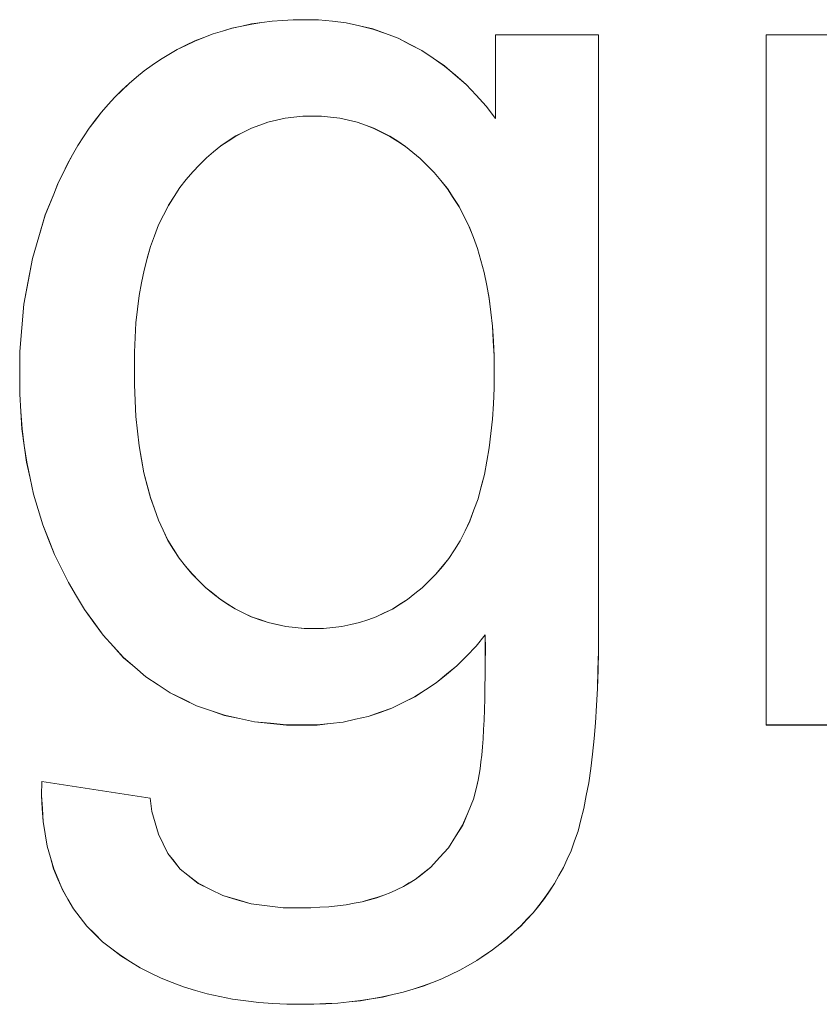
# Model space of a CAD drawing. Extents: x 229 to 926, y 37 to 878.
# Tile 126 of 194: x 357.02 to 359.12, y 798.83 to 801.41. Entities that reach past the tile are written whole.
import ezdxf

# ---------------------------------------------------------------- set-up
doc = ezdxf.new("R2010")
doc.units = 0
doc.layers.get('0').update_dxf_attribs({"lineweight": 13})
doc.layers.add('Beschriftung', color=7, linetype='Continuous', lineweight=25)
doc.layers.add('Beschriftung-A03ENJ5NI0', color=7, linetype='Continuous', lineweight=25)

# ---------------------------------------------------------------- blocks, each defined once
blk = doc.blocks.new('Referenz-A03ENJ5LI0', base_point=(255.7277, 65.704))
at = {"layer": 'Beschriftung', "color": 0, "lineweight": -2}
for p, q in [((357.6034, 801.3969), (357.6292, 801.4025)), ((357.6292, 801.4025), (357.656, 801.4062)), ((357.656, 801.4062), (357.6827, 801.4099)), ((357.6827, 801.4099), (357.7104, 801.4118)), ((357.7104, 801.4118), (357.7381, 801.4137)), ((357.7381, 801.4137), (357.7667, 801.4137)), ((357.7667, 801.4137), (357.8049, 801.4137)), ((357.8049, 801.4137), (357.8414, 801.4096)), ((357.8414, 801.4096), (357.8778, 801.4055)), ((357.8778, 801.4055), (357.9126, 801.3974)), ((357.5037, 801.367), (357.5277, 801.3764)), ((357.5277, 801.3764), (357.5526, 801.3838)), ((357.5526, 801.3838), (357.5775, 801.3913)), ((357.5775, 801.3913), (357.6034, 801.3969)), ((357.9126, 801.3974), (357.9475, 801.3893)), ((357.9475, 801.3893), (357.9806, 801.3772)), ((357.9806, 801.3772), (358.0138, 801.365)), ((358.2701, 801.1545), (358.2701, 801.3736)), ((358.2701, 801.3736), (358.5405, 801.3736)), ((358.5405, 801.3736), (358.5405, 799.8083)), ((358.9807, 799.5614), (358.9807, 801.3736)), ((358.9807, 801.3736), (359.242, 801.3736)), ((357.4566, 801.3464), (357.4796, 801.3577)), ((357.4796, 801.3577), (357.5037, 801.367)), ((358.0138, 801.365), (358.0452, 801.3488)), ((358.0452, 801.3488), (358.0767, 801.3327)), ((357.3893, 801.3091), (357.4114, 801.3222)), ((357.4114, 801.3222), (357.4336, 801.3352)), ((357.4336, 801.3352), (357.4566, 801.3464)), ((358.0767, 801.3327), (358.1064, 801.3124)), ((357.3681, 801.2942), (357.3893, 801.3091)), ((358.1064, 801.3124), (358.1363, 801.2921)), ((357.3269, 801.2628), (357.3469, 801.2793)), ((357.3469, 801.2793), (357.3681, 801.2942)), ((358.1363, 801.2921), (358.1643, 801.2678)), ((357.2882, 801.2283), (357.307, 801.2463)), ((357.307, 801.2463), (357.3269, 801.2628)), ((358.1643, 801.2678), (358.1925, 801.2436)), ((357.2695, 801.2103), (357.2882, 801.2283)), ((358.1925, 801.2436), (358.2189, 801.2152)), ((357.2521, 801.1906), (357.2695, 801.2103)), ((358.2189, 801.2152), (358.2453, 801.1869)), ((357.2184, 801.15), (357.2347, 801.1711)), ((357.2347, 801.1711), (357.2521, 801.1906)), ((358.2453, 801.1869), (358.2701, 801.1545)), ((357.2022, 801.1287), (357.2184, 801.15)), ((357.672, 801.1446), (357.6504, 801.1368)), ((357.6944, 801.1498), (357.672, 801.1446)), ((357.7169, 801.1551), (357.6944, 801.1498)), ((357.7403, 801.1576), (357.7169, 801.1551)), ((357.7638, 801.1602), (357.7403, 801.1576)), ((357.7881, 801.1602), (357.7638, 801.1602)), ((357.8128, 801.1602), (357.7881, 801.1602)), ((357.8366, 801.1575), (357.8128, 801.1602)), ((357.8605, 801.1549), (357.8366, 801.1575)), ((357.8834, 801.1496), (357.8605, 801.1549)), ((357.9063, 801.1444), (357.8834, 801.1496)), ((357.9284, 801.1364), (357.9063, 801.1444)), ((357.1873, 801.1061), (357.2022, 801.1287)), ((357.6081, 801.1186), (357.5874, 801.1082)), ((357.6287, 801.129), (357.6081, 801.1186)), ((357.6504, 801.1368), (357.6287, 801.129)), ((357.9504, 801.1284), (357.9284, 801.1364)), ((357.9715, 801.1179), (357.9504, 801.1284)), ((357.9926, 801.1074), (357.9715, 801.1179)), ((357.1724, 801.0833), (357.1873, 801.1061)), ((357.5676, 801.0952), (357.5479, 801.0822)), ((357.5874, 801.1082), (357.5676, 801.0952)), ((358.0129, 801.0942), (357.9926, 801.1074)), ((358.0332, 801.081), (358.0129, 801.0942)), ((357.1587, 801.059), (357.1724, 801.0833)), ((357.529, 801.0666), (357.5102, 801.0509)), ((357.5479, 801.0822), (357.529, 801.0666)), ((358.0525, 801.0651), (358.0332, 801.081)), ((358.0718, 801.0492), (358.0525, 801.0651)), ((357.145, 801.0348), (357.1587, 801.059)), ((357.5102, 801.0509), (357.4923, 801.0327)), ((358.0902, 801.0308), (358.0718, 801.0492)), ((357.1327, 801.0089), (357.145, 801.0348)), ((357.4743, 801.0145), (357.4572, 800.9937)), ((357.4923, 801.0327), (357.4743, 801.0145)), ((358.1087, 801.0123), (358.0902, 801.0308)), ((358.1262, 800.9912), (358.1087, 801.0123)), ((357.1202, 800.9831), (357.1327, 801.0089)), ((357.4572, 800.9937), (357.4402, 800.9729)), ((358.1438, 800.97), (358.1262, 800.9912)), ((357.1091, 800.9557), (357.1202, 800.9831)), ((357.4402, 800.9729), (357.4253, 800.9496)), ((358.1591, 800.9464), (358.1438, 800.97)), ((357.0867, 800.9009), (357.1091, 800.9557)), ((357.4253, 800.9496), (357.4104, 800.9263)), ((358.1745, 800.9227), (358.1591, 800.9464)), ((357.4104, 800.9263), (357.3977, 800.9005)), ((358.1876, 800.8964), (358.1745, 800.9227)), ((357.07, 800.8437), (357.0867, 800.9009)), ((357.3977, 800.9005), (357.3848, 800.8747)), ((358.2008, 800.8702), (358.1876, 800.8964)), ((357.3848, 800.8747), (357.3742, 800.8462)), ((358.2117, 800.8414), (358.2008, 800.8702)), ((357.0532, 800.7863), (357.07, 800.8437)), ((357.3742, 800.8462), (357.3635, 800.8179)), ((358.2227, 800.8125), (358.2117, 800.8414)), ((357.3635, 800.8179), (357.355, 800.787)), ((358.2314, 800.7812), (358.2227, 800.8125)), ((357.0421, 800.7266), (357.0532, 800.7863)), ((357.355, 800.787), (357.3466, 800.7561)), ((358.2402, 800.7498), (358.2314, 800.7812)), ((357.3466, 800.7561), (357.3402, 800.7227)), ((357.0309, 800.6667), (357.0421, 800.7266)), ((358.2468, 800.7159), (358.2402, 800.7498)), ((357.3402, 800.7227), (357.3338, 800.6893)), ((358.2533, 800.682), (358.2468, 800.7159)), ((357.3338, 800.6893), (357.3296, 800.6533)), ((358.2577, 800.6455), (358.2533, 800.682)), ((357.0254, 800.6045), (357.0309, 800.6667)), ((357.3296, 800.6533), (357.3253, 800.6174)), ((358.2621, 800.609), (358.2577, 800.6455)), ((357.0197, 800.5421), (357.0254, 800.6045)), ((357.3253, 800.6174), (357.3231, 800.5789)), ((358.2642, 800.5699), (358.2621, 800.609)), ((357.3231, 800.5789), (357.321, 800.5405)), ((358.2665, 800.5309), (358.2642, 800.5699)), ((357.0197, 800.4773), (357.0197, 800.5421)), ((357.321, 800.5405), (357.321, 800.4995)), ((358.2665, 800.4892), (358.2665, 800.5309)), ((357.321, 800.4995), (357.321, 800.4549)), ((357.0197, 800.4302), (357.0197, 800.4773)), ((358.2665, 800.4457), (358.2665, 800.4892)), ((357.321, 800.4549), (357.3231, 800.4133)), ((358.2644, 800.4051), (358.2665, 800.4457)), ((357.0228, 800.3848), (357.0197, 800.4302)), ((357.3231, 800.4133), (357.3252, 800.3717)), ((358.2622, 800.3645), (358.2644, 800.4051)), ((357.0258, 800.3393), (357.0228, 800.3848)), ((357.3252, 800.3717), (357.3294, 800.3331)), ((358.258, 800.3267), (358.2622, 800.3645)), ((357.0319, 800.2956), (357.0258, 800.3393)), ((357.3294, 800.3331), (357.3336, 800.2946)), ((358.2537, 800.289), (358.258, 800.3267)), ((357.038, 800.2519), (357.0319, 800.2956)), ((357.3336, 800.2946), (357.3399, 800.2591)), ((358.2473, 800.2542), (358.2537, 800.289)), ((357.0472, 800.2097), (357.038, 800.2519)), ((357.3399, 800.2591), (357.3462, 800.2235)), ((358.241, 800.2193), (358.2473, 800.2542)), ((357.0564, 800.1676), (357.0472, 800.2097)), ((357.3462, 800.2235), (357.3547, 800.1909)), ((358.2324, 800.1873), (358.241, 800.2193)), ((357.3547, 800.1909), (357.3631, 800.1584)), ((358.224, 800.1554), (358.2324, 800.1873)), ((357.0685, 800.1273), (357.0564, 800.1676)), ((357.3631, 800.1584), (357.3736, 800.1288)), ((358.2133, 800.1262), (358.224, 800.1554)), ((357.0806, 800.0869), (357.0685, 800.1273)), ((357.3736, 800.1288), (357.3841, 800.0993)), ((358.2026, 800.0972), (358.2133, 800.1262)), ((357.0958, 800.0482), (357.0806, 800.0869)), ((357.3841, 800.0993), (357.3967, 800.0728)), ((358.1898, 800.0711), (358.2026, 800.0972)), ((357.3967, 800.0728), (357.4093, 800.0463)), ((358.1771, 800.0449), (358.1898, 800.0711)), ((357.1111, 800.0094), (357.0958, 800.0482)), ((357.4093, 800.0463), (357.424, 800.0228)), ((358.1622, 800.0216), (358.1771, 800.0449)), ((357.1294, 799.9724), (357.1111, 800.0094)), ((357.424, 800.0228), (357.4388, 799.9994)), ((358.1473, 799.9984), (358.1622, 800.0216)), ((357.4388, 799.9994), (357.4556, 799.9788)), ((357.4556, 799.9788), (357.4724, 799.9583)), ((358.1132, 799.9576), (358.1302, 799.9779)), ((358.1302, 799.9779), (358.1473, 799.9984)), ((357.1477, 799.9354), (357.1294, 799.9724)), ((357.4724, 799.9583), (357.4903, 799.9403)), ((358.0952, 799.9397), (358.1132, 799.9576)), ((357.169, 799.9), (357.1477, 799.9354)), ((357.4903, 799.9403), (357.5083, 799.9225)), ((358.0771, 799.9219), (358.0952, 799.9397)), ((357.1903, 799.8646), (357.169, 799.9)), ((357.5083, 799.9225), (357.5272, 799.9071)), ((357.5272, 799.9071), (357.5462, 799.8917)), ((358.039, 799.8913), (358.0581, 799.9066)), ((358.0581, 799.9066), (358.0771, 799.9219)), ((357.5462, 799.8917), (357.5661, 799.879)), ((357.5661, 799.879), (357.5861, 799.8661)), ((357.9989, 799.8658), (358.0189, 799.8786)), ((358.0189, 799.8786), (358.039, 799.8913)), ((357.2147, 799.831), (357.1903, 799.8646)), ((357.5861, 799.8661), (357.6073, 799.8559)), ((357.6073, 799.8559), (357.6283, 799.8457)), ((357.9567, 799.8455), (357.9778, 799.8557)), ((357.9778, 799.8557), (357.9989, 799.8658)), ((357.239, 799.7973), (357.2147, 799.831)), ((357.6283, 799.8457), (357.6504, 799.838)), ((357.6504, 799.838), (357.6726, 799.8303)), ((357.6726, 799.8303), (357.6958, 799.8252)), ((357.6958, 799.8252), (357.719, 799.82)), ((357.8664, 799.82), (357.8894, 799.8251)), ((357.8894, 799.8251), (357.9126, 799.8302)), ((357.9126, 799.8302), (357.9347, 799.8379)), ((357.9347, 799.8379), (357.9567, 799.8455)), ((357.266, 799.7678), (357.239, 799.7973)), ((357.719, 799.82), (357.7434, 799.8175)), ((357.7434, 799.8175), (357.7676, 799.815)), ((357.7676, 799.815), (357.7929, 799.815)), ((357.7929, 799.815), (357.818, 799.815)), ((357.818, 799.815), (357.8422, 799.8174)), ((357.8422, 799.8174), (357.8664, 799.82)), ((358.2429, 799.7978), (358.219, 799.7682)), ((358.2431, 799.7603), (358.2429, 799.7978)), ((358.5405, 799.8083), (358.5405, 799.7555)), ((357.2927, 799.7383), (357.266, 799.7678)), ((358.219, 799.7682), (358.1934, 799.7424)), ((358.2429, 799.7261), (358.2431, 799.7603)), ((358.5405, 799.7555), (358.5392, 799.7064)), ((357.3222, 799.7131), (357.2927, 799.7383)), ((358.1934, 799.7424), (358.1681, 799.7165)), ((358.2428, 799.6919), (358.2429, 799.7261)), ((357.3516, 799.6878), (357.3222, 799.7131)), ((358.1411, 799.6944), (358.1142, 799.6722)), ((358.1681, 799.7165), (358.1411, 799.6944)), ((358.5392, 799.7064), (358.538, 799.6575)), ((357.3834, 799.6667), (357.3516, 799.6878)), ((357.4154, 799.6457), (357.3834, 799.6667)), ((358.1142, 799.6722), (358.0859, 799.6538)), ((358.2422, 799.6609), (358.2428, 799.6919)), ((357.4498, 799.6289), (357.4154, 799.6457)), ((358.0859, 799.6538), (358.0575, 799.6353)), ((358.2416, 799.6298), (358.2422, 799.6609)), ((358.538, 799.6575), (358.5354, 799.6123)), ((357.4843, 799.612), (357.4498, 799.6289)), ((358.0277, 799.6205), (357.9978, 799.6058)), ((358.0575, 799.6353), (358.0277, 799.6205)), ((358.2407, 799.6021), (358.2416, 799.6298)), ((357.5211, 799.5994), (357.4843, 799.612)), ((357.5581, 799.5868), (357.5211, 799.5994)), ((357.9665, 799.5947), (357.9352, 799.5836)), ((357.9978, 799.6058), (357.9665, 799.5947)), ((358.2398, 799.5743), (358.2407, 799.6021)), ((358.5354, 799.6123), (358.5329, 799.5672)), ((357.5975, 799.5783), (357.5581, 799.5868)), ((357.6369, 799.5699), (357.5975, 799.5783)), ((357.6789, 799.5657), (357.6369, 799.5699)), ((357.7208, 799.5614), (357.6789, 799.5657)), ((357.8353, 799.5652), (357.801, 799.5614)), ((357.8697, 799.5688), (357.8353, 799.5652)), ((357.9024, 799.5763), (357.8697, 799.5688)), ((357.9352, 799.5836), (357.9024, 799.5763)), ((358.2384, 799.5497), (358.2398, 799.5743)), ((358.5329, 799.5672), (358.529, 799.5258)), ((357.7653, 799.5614), (357.7208, 799.5614)), ((357.801, 799.5614), (357.7653, 799.5614)), ((358.2371, 799.5251), (358.2384, 799.5497)), ((359.2728, 799.5614), (358.9807, 799.5614)), ((358.2354, 799.5038), (358.2371, 799.5251)), ((358.529, 799.5258), (358.5251, 799.4845)), ((358.2337, 799.4824), (358.2354, 799.5038)), ((358.2295, 799.4462), (358.2317, 799.4643)), ((358.2317, 799.4643), (358.2337, 799.4824)), ((358.5251, 799.4845), (358.52, 799.447)), ((358.227, 799.4312), (358.2295, 799.4462)), ((358.52, 799.447), (358.5149, 799.4096)), ((357.077, 799.3762), (357.0778, 799.4129)), ((357.0778, 799.4129), (357.3628, 799.3691)), ((358.2218, 799.4046), (358.2246, 799.4163)), ((358.2246, 799.4163), (358.227, 799.4312)), ((358.5149, 799.4096), (358.5084, 799.376)), ((358.2121, 799.3663), (358.2218, 799.4046)), ((357.0792, 799.3418), (357.077, 799.3762)), ((357.3628, 799.3691), (357.3672, 799.3344)), ((358.1978, 799.3323), (358.2121, 799.3663)), ((358.5084, 799.376), (358.502, 799.3424)), ((357.0816, 799.3075), (357.0792, 799.3418)), ((357.3672, 799.3344), (357.3756, 799.3044)), ((358.1836, 799.2983), (358.1978, 799.3323)), ((358.502, 799.3424), (358.4944, 799.3126)), ((357.0869, 799.2754), (357.0816, 799.3075)), ((357.3756, 799.3044), (357.3841, 799.2744)), ((358.4944, 799.3126), (358.4867, 799.2829)), ((358.1649, 799.2685), (358.1836, 799.2983)), ((358.4867, 799.2829), (358.4777, 799.2569)), ((357.0922, 799.2433), (357.0869, 799.2754)), ((357.3841, 799.2744), (357.3964, 799.2492)), ((358.1463, 799.2387), (358.1649, 799.2685)), ((358.4777, 799.2569), (358.4687, 799.231)), ((357.1007, 799.2136), (357.0922, 799.2433)), ((357.3964, 799.2492), (357.4088, 799.2238)), ((358.1231, 799.2132), (358.1463, 799.2387)), ((358.4687, 799.231), (358.4584, 799.2089)), ((357.109, 799.1838), (357.1007, 799.2136)), ((357.4088, 799.2238), (357.4252, 799.2033)), ((357.4252, 799.2033), (357.4416, 799.1828)), ((358.1001, 799.1877), (358.1231, 799.2132)), ((358.4584, 799.2089), (358.4482, 799.1869)), ((357.1204, 799.1563), (357.109, 799.1838)), ((357.4416, 799.1828), (357.4618, 799.167)), ((358.0724, 799.1664), (358.1001, 799.1877)), ((358.4482, 799.1869), (358.4364, 799.166)), ((357.132, 799.1289), (357.1204, 799.1563)), ((357.4618, 799.167), (357.489, 799.1455)), ((358.0434, 799.1464), (358.0586, 799.1557)), ((358.0586, 799.1557), (358.0724, 799.1664)), ((358.4364, 799.166), (358.4246, 799.1451)), ((357.1465, 799.1038), (357.132, 799.1289)), ((357.489, 799.1455), (357.5212, 799.1294)), ((357.5212, 799.1294), (357.5534, 799.1135)), ((357.9947, 799.1212), (358.0114, 799.1292)), ((358.0114, 799.1292), (358.0281, 799.1372)), ((358.0281, 799.1372), (358.0434, 799.1464)), ((358.4114, 799.1254), (358.3982, 799.1056)), ((358.4246, 799.1451), (358.4114, 799.1254)), ((357.161, 799.0786), (357.1465, 799.1038)), ((357.5534, 799.1135), (357.5905, 799.1027)), ((357.5905, 799.1027), (357.6276, 799.0919)), ((357.9192, 799.0973), (357.9388, 799.1026)), ((357.9388, 799.1026), (357.9584, 799.1079)), ((357.9584, 799.1079), (357.9766, 799.1145)), ((357.9766, 799.1145), (357.9947, 799.1212)), ((358.3982, 799.1056), (358.3834, 799.087)), ((357.1787, 799.0558), (357.161, 799.0786)), ((357.6276, 799.0919), (357.6698, 799.0866)), ((357.6698, 799.0866), (357.7119, 799.0813)), ((357.7119, 799.0813), (357.759, 799.0813)), ((357.759, 799.0813), (357.7844, 799.0813)), ((357.7844, 799.0813), (357.8082, 799.0827)), ((357.8082, 799.0827), (357.8322, 799.0839)), ((357.8322, 799.0839), (357.8547, 799.0866)), ((357.8547, 799.0866), (357.8772, 799.0893)), ((357.8772, 799.0893), (357.8982, 799.0933)), ((357.8982, 799.0933), (357.9192, 799.0973)), ((358.3834, 799.087), (358.3686, 799.0684)), ((357.1963, 799.033), (357.1787, 799.0558)), ((358.3524, 799.051), (358.3361, 799.0336)), ((358.3686, 799.0684), (358.3524, 799.051)), ((357.217, 799.0125), (357.1963, 799.033)), ((358.3361, 799.0336), (358.3184, 799.0174)), ((357.2377, 798.992), (357.217, 799.0125)), ((358.3007, 799.0011), (358.2814, 798.986)), ((358.3184, 799.0174), (358.3007, 799.0011)), ((357.2615, 798.9737), (357.2377, 798.992)), ((357.2852, 798.9555), (357.2615, 798.9737)), ((358.2621, 798.9708), (358.2414, 798.9569)), ((358.2814, 798.986), (358.2621, 798.9708)), ((357.3109, 798.9395), (357.2852, 798.9555)), ((358.2207, 798.943), (358.1984, 798.9301)), ((358.2414, 798.9569), (358.2207, 798.943)), ((357.3364, 798.9235), (357.3109, 798.9395)), ((357.364, 798.9099), (357.3364, 798.9235)), ((358.1762, 798.9173), (358.1526, 798.9062)), ((358.1984, 798.9301), (358.1762, 798.9173)), ((357.3914, 798.8962), (357.364, 798.9099)), ((357.4207, 798.8849), (357.3914, 798.8962)), ((358.1291, 798.895), (358.1043, 798.8854)), ((358.1526, 798.9062), (358.1291, 798.895)), ((357.4502, 798.8735), (357.4207, 798.8849)), ((357.4813, 798.8643), (357.4502, 798.8735)), ((358.0534, 798.8679), (358.0273, 798.8599)), ((358.0795, 798.8759), (358.0534, 798.8679)), ((358.1043, 798.8854), (358.0795, 798.8759)), ((357.5125, 798.8552), (357.4813, 798.8643)), ((357.5456, 798.8484), (357.5125, 798.8552)), ((357.5786, 798.8416), (357.5456, 798.8484)), ((357.6135, 798.8369), (357.5786, 798.8416)), ((357.9439, 798.8423), (357.9153, 798.8375)), ((357.9726, 798.8471), (357.9439, 798.8423)), ((358, 798.8535), (357.9726, 798.8471)), ((358.0273, 798.8599), (358, 798.8535)), ((357.6483, 798.8324), (357.6135, 798.8369)), ((357.6851, 798.8301), (357.6483, 798.8324)), ((357.7218, 798.8279), (357.6851, 798.8301)), ((357.7604, 798.8279), (357.7218, 798.8279)), ((357.7929, 798.8279), (357.7604, 798.8279)), ((357.8242, 798.8295), (357.7929, 798.8279)), ((357.8554, 798.8311), (357.8242, 798.8295)), ((357.8853, 798.8343), (357.8554, 798.8311)), ((357.9153, 798.8375), (357.8853, 798.8343))]:
    blk.add_line(p, q, dxfattribs=at)
blk = doc.blocks.new('Referenz-A03ENJ62I0', base_point=(255.7277, 65.7055))
at = {"layer": 'Beschriftung-A03ENJ5NI0', "color": 0, "lineweight": -2}
for p, q in [((357.6034, 801.3967), (357.6293, 801.4023)), ((357.6293, 801.4023), (357.656, 801.4061)), ((357.656, 801.4061), (357.6828, 801.4098)), ((357.6828, 801.4098), (357.7105, 801.4116)), ((357.7105, 801.4116), (357.7382, 801.4135)), ((357.7382, 801.4135), (357.7667, 801.4135)), ((357.7667, 801.4135), (357.8049, 801.4135)), ((357.8049, 801.4135), (357.8414, 801.4094)), ((357.8414, 801.4094), (357.8779, 801.4053)), ((357.8779, 801.4053), (357.9127, 801.3973)), ((357.5037, 801.3669), (357.5277, 801.3762)), ((357.5277, 801.3762), (357.5526, 801.3837)), ((357.5526, 801.3837), (357.5776, 801.3911)), ((357.5776, 801.3911), (357.6034, 801.3967)), ((357.9127, 801.3973), (357.9475, 801.3891)), ((357.9475, 801.3891), (357.9806, 801.377)), ((357.9806, 801.377), (358.0139, 801.3649)), ((358.2702, 801.1543), (358.2702, 801.3735)), ((358.2702, 801.3735), (358.5405, 801.3735)), ((358.5405, 801.3735), (358.5405, 799.8081)), ((358.9807, 799.5613), (358.9807, 801.3735)), ((358.9807, 801.3735), (359.242, 801.3735)), ((357.4567, 801.3462), (357.4797, 801.3575)), ((357.4797, 801.3575), (357.5037, 801.3669)), ((358.0139, 801.3649), (358.0453, 801.3487)), ((358.0453, 801.3487), (358.0767, 801.3325)), ((357.3894, 801.3089), (357.4115, 801.322)), ((357.4115, 801.322), (357.4336, 801.3351)), ((357.4336, 801.3351), (357.4567, 801.3462)), ((358.0767, 801.3325), (358.1065, 801.3122)), ((357.3681, 801.2941), (357.3894, 801.3089)), ((358.1065, 801.3122), (358.1363, 801.292)), ((357.3269, 801.2627), (357.3469, 801.2791)), ((357.3469, 801.2791), (357.3681, 801.2941)), ((358.1363, 801.292), (358.1644, 801.2677)), ((357.2883, 801.2281), (357.307, 801.2461)), ((357.307, 801.2461), (357.3269, 801.2627)), ((358.1644, 801.2677), (358.1925, 801.2434)), ((357.2695, 801.2101), (357.2883, 801.2281)), ((358.1925, 801.2434), (358.2189, 801.2151)), ((357.2522, 801.1905), (357.2695, 801.2101)), ((358.2189, 801.2151), (358.2454, 801.1868)), ((357.2185, 801.1498), (357.2348, 801.1709)), ((357.2348, 801.1709), (357.2522, 801.1905)), ((358.2454, 801.1868), (358.2702, 801.1543)), ((357.2023, 801.1286), (357.2185, 801.1498)), ((357.672, 801.1444), (357.6504, 801.1366)), ((357.6945, 801.1496), (357.672, 801.1444)), ((357.717, 801.1549), (357.6945, 801.1496)), ((357.7404, 801.1575), (357.717, 801.1549)), ((357.7638, 801.16), (357.7404, 801.1575)), ((357.7882, 801.16), (357.7638, 801.16)), ((357.8128, 801.16), (357.7882, 801.16)), ((357.8366, 801.1573), (357.8128, 801.16)), ((357.8606, 801.1548), (357.8366, 801.1573)), ((357.8834, 801.1495), (357.8606, 801.1548)), ((357.9064, 801.1442), (357.8834, 801.1495)), ((357.9284, 801.1363), (357.9064, 801.1442)), ((357.1874, 801.1059), (357.2023, 801.1286)), ((357.6081, 801.1185), (357.5874, 801.1081)), ((357.6288, 801.1288), (357.6081, 801.1185)), ((357.6504, 801.1366), (357.6288, 801.1288)), ((357.9505, 801.1283), (357.9284, 801.1363)), ((357.9716, 801.1177), (357.9505, 801.1283)), ((357.9927, 801.1073), (357.9716, 801.1177)), ((357.1725, 801.0832), (357.1874, 801.1059)), ((357.5677, 801.095), (357.5479, 801.082)), ((357.5874, 801.1081), (357.5677, 801.095)), ((358.013, 801.094), (357.9927, 801.1073)), ((358.0332, 801.0808), (358.013, 801.094)), ((357.1588, 801.0588), (357.1725, 801.0832)), ((357.5291, 801.0664), (357.5103, 801.0508)), ((357.5479, 801.082), (357.5291, 801.0664)), ((358.0525, 801.065), (358.0332, 801.0808)), ((358.0719, 801.0491), (358.0525, 801.065)), ((357.1451, 801.0346), (357.1588, 801.0588)), ((357.5103, 801.0508), (357.4923, 801.0326)), ((358.0903, 801.0306), (358.0719, 801.0491)), ((357.1327, 801.0088), (357.1451, 801.0346)), ((357.4744, 801.0143), (357.4573, 800.9936)), ((357.4923, 801.0326), (357.4744, 801.0143)), ((358.1087, 801.0121), (358.0903, 801.0306)), ((358.1263, 800.991), (358.1087, 801.0121)), ((357.1203, 800.9829), (357.1327, 801.0088)), ((357.4573, 800.9936), (357.4403, 800.9728)), ((358.1438, 800.9698), (358.1263, 800.991)), ((357.1091, 800.9556), (357.1203, 800.9829)), ((357.4403, 800.9728), (357.4253, 800.9495)), ((358.1591, 800.9462), (358.1438, 800.9698)), ((357.0867, 800.9007), (357.1091, 800.9556)), ((357.4253, 800.9495), (357.4105, 800.9261)), ((358.1745, 800.9225), (358.1591, 800.9462)), ((357.4105, 800.9261), (357.3977, 800.9003)), ((358.1876, 800.8963), (358.1745, 800.9225)), ((357.0701, 800.8435), (357.0867, 800.9007)), ((357.3977, 800.9003), (357.3849, 800.8745)), ((358.2008, 800.87), (358.1876, 800.8963)), ((357.3849, 800.8745), (357.3743, 800.8461)), ((358.2117, 800.8412), (358.2008, 800.87)), ((357.0533, 800.7862), (357.0701, 800.8435)), ((357.3743, 800.8461), (357.3636, 800.8177)), ((358.2227, 800.8124), (358.2117, 800.8412)), ((357.3636, 800.8177), (357.3551, 800.7868)), ((358.2315, 800.7811), (358.2227, 800.8124)), ((357.0422, 800.7264), (357.0533, 800.7862)), ((357.3551, 800.7868), (357.3466, 800.7559)), ((358.2402, 800.7497), (358.2315, 800.7811)), ((357.3466, 800.7559), (357.3402, 800.7225)), ((358.2468, 800.7157), (358.2402, 800.7497)), ((357.031, 800.6666), (357.0422, 800.7264)), ((357.3402, 800.7225), (357.3339, 800.6891)), ((358.2534, 800.6818), (358.2468, 800.7157)), ((357.3339, 800.6891), (357.3296, 800.6531)), ((358.2578, 800.6453), (358.2534, 800.6818)), ((357.0254, 800.6043), (357.031, 800.6666)), ((357.3296, 800.6531), (357.3253, 800.6172)), ((358.2622, 800.6088), (358.2578, 800.6453)), ((357.0198, 800.5419), (357.0254, 800.6043)), ((357.3253, 800.6172), (357.3232, 800.5788)), ((358.2643, 800.5698), (358.2622, 800.6088)), ((357.3232, 800.5788), (357.3211, 800.5403)), ((358.2666, 800.5308), (358.2643, 800.5698)), ((357.0198, 800.4772), (357.0198, 800.5419)), ((357.3211, 800.5403), (357.3211, 800.4993)), ((358.2666, 800.4891), (358.2666, 800.5308)), ((357.3211, 800.4993), (357.3211, 800.4547)), ((357.0198, 800.43), (357.0198, 800.4772)), ((358.2666, 800.4455), (358.2666, 800.4891)), ((357.3211, 800.4547), (357.3232, 800.4131)), ((358.2644, 800.4049), (358.2666, 800.4455)), ((357.0228, 800.3846), (357.0198, 800.43)), ((357.3232, 800.4131), (357.3252, 800.3716)), ((358.2623, 800.3643), (358.2644, 800.4049)), ((357.0259, 800.3392), (357.0228, 800.3846)), ((357.3252, 800.3716), (357.3295, 800.3329)), ((357.0319, 800.2954), (357.0259, 800.3392)), ((358.258, 800.3265), (358.2623, 800.3643)), ((357.3295, 800.3329), (357.3337, 800.2944)), ((358.2537, 800.2888), (358.258, 800.3265)), ((357.0381, 800.2517), (357.0319, 800.2954)), ((357.3337, 800.2944), (357.34, 800.2589)), ((358.2473, 800.254), (358.2537, 800.2888)), ((357.0473, 800.2096), (357.0381, 800.2517)), ((357.34, 800.2589), (357.3463, 800.2233)), ((358.241, 800.2191), (358.2473, 800.254)), ((357.0564, 800.1675), (357.0473, 800.2096)), ((357.3463, 800.2233), (357.3548, 800.1907)), ((358.2325, 800.1871), (358.241, 800.2191)), ((357.3548, 800.1907), (357.3632, 800.1583)), ((358.224, 800.1552), (358.2325, 800.1871)), ((357.0686, 800.1272), (357.0564, 800.1675)), ((357.3632, 800.1583), (357.3737, 800.1287)), ((358.2133, 800.1261), (358.224, 800.1552)), ((357.0807, 800.0867), (357.0686, 800.1272)), ((357.3737, 800.1287), (357.3841, 800.0992)), ((358.2027, 800.097), (358.2133, 800.1261)), ((357.0959, 800.048), (357.0807, 800.0867)), ((357.3841, 800.0992), (357.3967, 800.0726)), ((358.1899, 800.0709), (358.2027, 800.097)), ((357.3967, 800.0726), (357.4094, 800.0461)), ((358.1772, 800.0447), (358.1899, 800.0709)), ((357.1112, 800.0093), (357.0959, 800.048)), ((357.4094, 800.0461), (357.4241, 800.0226)), ((358.1622, 800.0215), (358.1772, 800.0447)), ((357.1295, 799.9723), (357.1112, 800.0093)), ((357.4241, 800.0226), (357.4389, 799.9992)), ((358.1474, 799.9982), (358.1622, 800.0215)), ((357.4389, 799.9992), (357.4556, 799.9786)), ((357.4556, 799.9786), (357.4725, 799.9581)), ((358.1133, 799.9574), (358.1303, 799.9778)), ((358.1303, 799.9778), (358.1474, 799.9982)), ((357.1477, 799.9352), (357.1295, 799.9723)), ((357.4725, 799.9581), (357.4904, 799.9402)), ((358.0952, 799.9396), (358.1133, 799.9574)), ((357.169, 799.8999), (357.1477, 799.9352)), ((357.4904, 799.9402), (357.5083, 799.9224)), ((358.0772, 799.9217), (358.0952, 799.9396)), ((357.1904, 799.8644), (357.169, 799.8999)), ((357.5083, 799.9224), (357.5272, 799.907)), ((357.5272, 799.907), (357.5462, 799.8916)), ((358.0391, 799.8912), (358.0582, 799.9064)), ((358.0582, 799.9064), (358.0772, 799.9217)), ((357.5462, 799.8916), (357.5662, 799.8788)), ((357.5662, 799.8788), (357.5862, 799.866)), ((357.9989, 799.8657), (358.019, 799.8785)), ((358.019, 799.8785), (358.0391, 799.8912)), ((357.2147, 799.8308), (357.1904, 799.8644)), ((357.5862, 799.866), (357.6073, 799.8557)), ((357.6073, 799.8557), (357.6284, 799.8455)), ((357.9567, 799.8453), (357.9779, 799.8556)), ((357.9779, 799.8556), (357.9989, 799.8657)), ((357.2391, 799.7971), (357.2147, 799.8308)), ((357.6284, 799.8455), (357.6505, 799.8378)), ((357.6505, 799.8378), (357.6727, 799.8301)), ((357.6727, 799.8301), (357.6959, 799.825)), ((357.6959, 799.825), (357.7191, 799.8199)), ((357.8664, 799.8199), (357.8895, 799.8249)), ((357.8895, 799.8249), (357.9126, 799.8301)), ((357.9126, 799.8301), (357.9347, 799.8377)), ((357.9347, 799.8377), (357.9567, 799.8453)), ((357.266, 799.7676), (357.2391, 799.7971)), ((357.7191, 799.8199), (357.7434, 799.8174)), ((357.7434, 799.8174), (357.7677, 799.8148)), ((357.7677, 799.8148), (357.793, 799.8148)), ((357.793, 799.8148), (357.8181, 799.8148)), ((357.8181, 799.8148), (357.8422, 799.8173)), ((357.8422, 799.8173), (357.8664, 799.8199)), ((358.243, 799.7977), (358.219, 799.7681)), ((358.2432, 799.7602), (358.243, 799.7977)), ((358.5405, 799.8081), (358.5405, 799.7553)), ((357.2928, 799.7381), (357.266, 799.7676)), ((358.219, 799.7681), (358.1935, 799.7422)), ((358.243, 799.7259), (358.2432, 799.7602)), ((358.5405, 799.7553), (358.5393, 799.7062)), ((357.3222, 799.7129), (357.2928, 799.7381)), ((358.1935, 799.7422), (358.1681, 799.7164)), ((358.2428, 799.6917), (358.243, 799.7259)), ((357.3516, 799.6876), (357.3222, 799.7129)), ((358.1412, 799.6943), (358.1143, 799.672)), ((358.1681, 799.7164), (358.1412, 799.6943)), ((358.5393, 799.7062), (358.538, 799.6573)), ((357.3835, 799.6666), (357.3516, 799.6876)), ((357.4155, 799.6455), (357.3835, 799.6666)), ((358.1143, 799.672), (358.086, 799.6537)), ((358.2423, 799.6607), (358.2428, 799.6917)), ((357.4498, 799.6287), (357.4155, 799.6455)), ((358.086, 799.6537), (358.0576, 799.6352)), ((358.2417, 799.6297), (358.2423, 799.6607)), ((358.538, 799.6573), (358.5355, 799.6121)), ((357.4843, 799.6118), (357.4498, 799.6287)), ((358.0277, 799.6204), (357.9979, 799.6056)), ((358.0576, 799.6352), (358.0277, 799.6204)), ((358.2408, 799.6019), (358.2417, 799.6297)), ((357.5212, 799.5992), (357.4843, 799.6118)), ((357.5581, 799.5866), (357.5212, 799.5992)), ((357.9666, 799.5945), (357.9353, 799.5835)), ((357.9979, 799.6056), (357.9666, 799.5945)), ((358.2398, 799.5741), (358.2408, 799.6019)), ((358.5355, 799.6121), (358.5329, 799.567)), ((357.5976, 799.5782), (357.5581, 799.5866)), ((357.637, 799.5698), (357.5976, 799.5782)), ((357.679, 799.5655), (357.637, 799.5698)), ((357.7209, 799.5613), (357.679, 799.5655)), ((357.8354, 799.5651), (357.8011, 799.5613)), ((357.8697, 799.5687), (357.8354, 799.5651)), ((357.9025, 799.5762), (357.8697, 799.5687)), ((357.9353, 799.5835), (357.9025, 799.5762)), ((358.2385, 799.5496), (358.2398, 799.5741)), ((358.5329, 799.567), (358.529, 799.5257)), ((357.7654, 799.5613), (357.7209, 799.5613)), ((357.8011, 799.5613), (357.7654, 799.5613)), ((358.2371, 799.525), (358.2385, 799.5496)), ((359.2728, 799.5613), (358.9807, 799.5613)), ((358.2354, 799.5037), (358.2371, 799.525)), ((358.529, 799.5257), (358.5252, 799.4843)), ((358.2338, 799.4822), (358.2354, 799.5037)), ((358.2296, 799.446), (358.2317, 799.4642)), ((358.2317, 799.4642), (358.2338, 799.4822)), ((358.5252, 799.4843), (358.52, 799.4469)), ((358.2271, 799.4311), (358.2296, 799.446)), ((358.52, 799.4469), (358.515, 799.4094)), ((357.0771, 799.376), (357.0779, 799.4127)), ((357.0779, 799.4127), (357.3628, 799.3689)), ((358.2219, 799.4045), (358.2247, 799.4162)), ((358.2247, 799.4162), (358.2271, 799.4311)), ((358.515, 799.4094), (358.5085, 799.3758)), ((358.2121, 799.3661), (358.2219, 799.4045)), ((357.0793, 799.3417), (357.0771, 799.376)), ((357.3628, 799.3689), (357.3673, 799.3342)), ((358.1979, 799.3321), (358.2121, 799.3661)), ((358.5085, 799.3758), (358.5021, 799.3422)), ((357.0816, 799.3073), (357.0793, 799.3417)), ((357.3673, 799.3342), (357.3757, 799.3043)), ((358.1837, 799.2981), (358.1979, 799.3321)), ((358.5021, 799.3422), (358.4945, 799.3124)), ((357.0869, 799.2752), (357.0816, 799.3073)), ((357.3757, 799.3043), (357.3841, 799.2742)), ((358.4945, 799.3124), (358.4867, 799.2827)), ((358.165, 799.2684), (358.1837, 799.2981)), ((358.4867, 799.2827), (358.4777, 799.2568)), ((357.0922, 799.2432), (357.0869, 799.2752)), ((357.3841, 799.2742), (357.3965, 799.249)), ((358.1464, 799.2385), (358.165, 799.2684)), ((358.4777, 799.2568), (358.4688, 799.2309)), ((357.1007, 799.2134), (357.0922, 799.2432)), ((357.3965, 799.249), (357.4089, 799.2237)), ((358.1232, 799.2131), (358.1464, 799.2385)), ((358.4688, 799.2309), (358.4585, 799.2088)), ((357.1091, 799.1836), (357.1007, 799.2134)), ((357.4089, 799.2237), (357.4252, 799.2032)), ((357.4252, 799.2032), (357.4416, 799.1826)), ((358.1001, 799.1876), (358.1232, 799.2131)), ((358.4585, 799.2088), (358.4483, 799.1868)), ((357.1205, 799.1562), (357.1091, 799.1836)), ((357.4416, 799.1826), (357.4619, 799.1668)), ((358.0725, 799.1663), (358.1001, 799.1876)), ((358.4483, 799.1868), (358.4364, 799.1659)), ((357.132, 799.1288), (357.1205, 799.1562)), ((357.4619, 799.1668), (357.489, 799.1454)), ((358.0434, 799.1462), (358.0586, 799.1556)), ((358.0586, 799.1556), (358.0725, 799.1663)), ((358.4364, 799.1659), (358.4247, 799.145)), ((357.1466, 799.1036), (357.132, 799.1288)), ((357.489, 799.1454), (357.5213, 799.1293)), ((357.5213, 799.1293), (357.5534, 799.1133)), ((357.9948, 799.121), (358.0114, 799.129)), ((358.0114, 799.129), (358.0282, 799.137)), ((358.0282, 799.137), (358.0434, 799.1462)), ((358.4115, 799.1252), (358.3983, 799.1055)), ((358.4247, 799.145), (358.4115, 799.1252)), ((357.1611, 799.0785), (357.1466, 799.1036)), ((357.5534, 799.1133), (357.5905, 799.1025)), ((357.5905, 799.1025), (357.6276, 799.0918)), ((357.9193, 799.0972), (357.9389, 799.1024)), ((357.9389, 799.1024), (357.9585, 799.1077)), ((357.9585, 799.1077), (357.9766, 799.1144)), ((357.9766, 799.1144), (357.9948, 799.121)), ((358.3983, 799.1055), (358.3834, 799.0868)), ((357.1788, 799.0557), (357.1611, 799.0785)), ((357.6276, 799.0918), (357.6699, 799.0865)), ((357.6699, 799.0865), (357.7119, 799.0812)), ((357.7119, 799.0812), (357.759, 799.0812)), ((357.759, 799.0812), (357.7844, 799.0812)), ((357.7844, 799.0812), (357.8083, 799.0825)), ((357.8083, 799.0825), (357.8323, 799.0838)), ((357.8323, 799.0838), (357.8548, 799.0865)), ((357.8548, 799.0865), (357.8772, 799.0892)), ((357.8772, 799.0892), (357.8983, 799.0931)), ((357.8983, 799.0931), (357.9193, 799.0972)), ((358.3834, 799.0868), (358.3687, 799.0683)), ((357.1964, 799.0328), (357.1788, 799.0557)), ((358.3524, 799.0509), (358.3361, 799.0334)), ((358.3687, 799.0683), (358.3524, 799.0509)), ((357.2171, 799.0123), (357.1964, 799.0328)), ((358.3361, 799.0334), (358.3185, 799.0172)), ((357.2377, 798.9918), (357.2171, 799.0123)), ((358.3007, 799.001), (358.2814, 798.9858)), ((358.3185, 799.0172), (358.3007, 799.001)), ((357.2616, 798.9735), (357.2377, 798.9918)), ((357.2853, 798.9553), (357.2616, 798.9735)), ((358.2622, 798.9706), (358.2415, 798.9567)), ((358.2814, 798.9858), (358.2622, 798.9706)), ((357.3109, 798.9394), (357.2853, 798.9553)), ((358.2207, 798.9428), (358.1985, 798.93)), ((358.2415, 798.9567), (358.2207, 798.9428)), ((357.3365, 798.9234), (357.3109, 798.9394)), ((357.364, 798.9097), (357.3365, 798.9234)), ((358.1762, 798.9172), (358.1527, 798.906)), ((358.1985, 798.93), (358.1762, 798.9172)), ((357.3915, 798.896), (357.364, 798.9097)), ((357.4208, 798.8847), (357.3915, 798.896)), ((358.1291, 798.8948), (358.1043, 798.8852)), ((358.1527, 798.906), (358.1291, 798.8948)), ((357.4502, 798.8733), (357.4208, 798.8847)), ((357.4814, 798.8642), (357.4502, 798.8733)), ((358.0535, 798.8677), (358.0274, 798.8597)), ((358.0795, 798.8757), (358.0535, 798.8677)), ((358.1043, 798.8852), (358.0795, 798.8757)), ((357.5125, 798.855), (357.4814, 798.8642)), ((357.5456, 798.8482), (357.5125, 798.855)), ((357.5786, 798.8414), (357.5456, 798.8482)), ((357.6135, 798.8368), (357.5786, 798.8414)), ((357.9439, 798.8422), (357.9154, 798.8373)), ((357.9726, 798.8469), (357.9439, 798.8422)), ((358, 798.8533), (357.9726, 798.8469)), ((358.0274, 798.8597), (358, 798.8533)), ((357.6483, 798.8323), (357.6135, 798.8368)), ((357.6851, 798.8299), (357.6483, 798.8323)), ((357.7219, 798.8278), (357.6851, 798.8299)), ((357.7605, 798.8278), (357.7219, 798.8278)), ((357.793, 798.8278), (357.7605, 798.8278)), ((357.8242, 798.8293), (357.793, 798.8278)), ((357.8554, 798.8309), (357.8242, 798.8293)), ((357.8853, 798.8342), (357.8554, 798.8309)), ((357.9154, 798.8373), (357.8853, 798.8342))]:
    blk.add_line(p, q, dxfattribs=at)

msp = doc.modelspace()

# ---------------------------------------------------------------- block references
at = {"color": 251, "lineweight": 13, "ltscale": 0.13, "true_color": 0x606060}
for name, p in [('Referenz-A03ENJ5LI0', (255.7277, 65.704)), ('Referenz-A03ENJ62I0', (255.7277, 65.7055))]:
    msp.add_blockref(name, p, dxfattribs=at)

doc.saveas('drawing.dxf')
